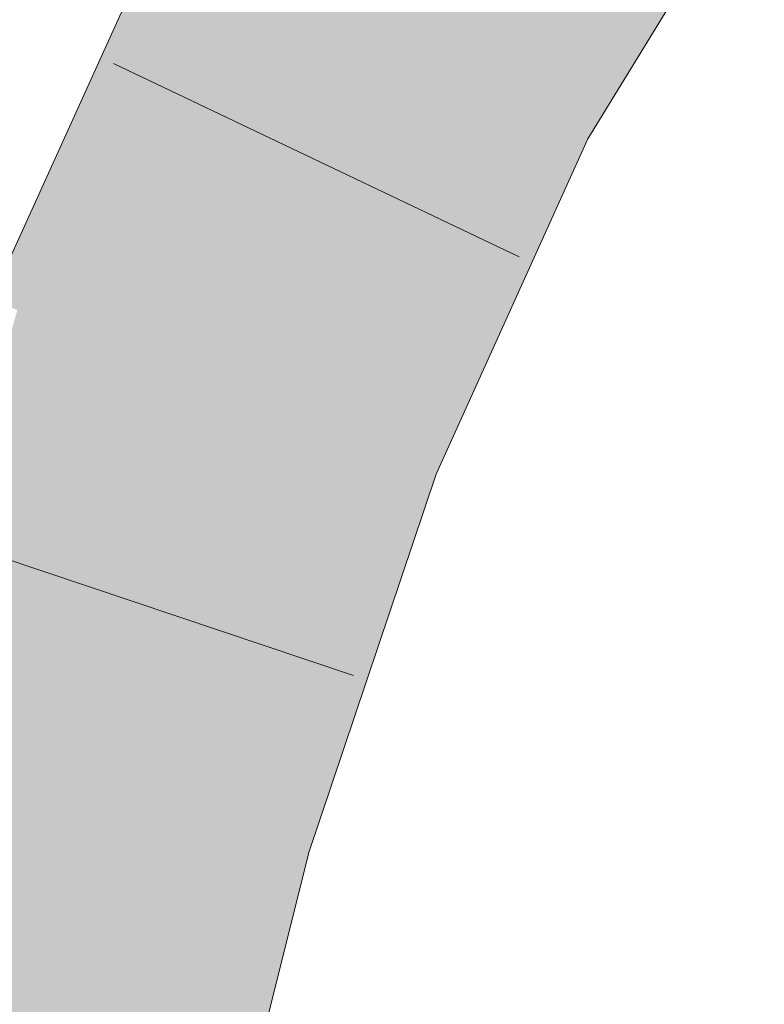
# Model space of a CAD drawing. Extents: x -620 to 3480, y 62 to 1102.
# Tile 198 of 256: x 167.688 to 168.078, y 817.569 to 818.083. Entities that reach past the tile are written whole.
import ezdxf

# ---------------------------------------------------------------- set-up
doc = ezdxf.new("R2010")
doc.units = 0
doc.layers.get('0').update_dxf_attribs({"lineweight": 13})
for name, color, linetype, lineweight, true_color in [('E_Leerrohr 25-A06G9STU8I', 7, 'Continuous', 9, 0xff8000), ('E_Leerrohr 25-Shading', 7, 'Continuous', 9, 0xff8000), ('E_Leerrohr 32-Shading', 7, 'Continuous', 9, 0x00b300)]:
    doc.layers.add(name, color=color, linetype=linetype, lineweight=lineweight, true_color=true_color)

# ---------------------------------------------------------------- blocks, each defined once
blk = doc.blocks.new('Shading-A06G9SG58I', base_point=(245.93555, 771.21826))
at = {"layer": 'E_Leerrohr 25-Shading', "color": 31, "true_color": 0xfabd7f}
for points in [[(167.79681, 818.12085), (167.87495, 818.07953), (167.90491, 818.29663), (167.97655, 818.24481)], [(167.92638, 818.05237), (167.95047, 818.20239), (167.88211, 818.07574), (167.88547, 818.09662)], [(167.95309, 818.03821), (167.96637, 818.15515), (167.92638, 818.05237), (167.95047, 818.20239)], [(167.96637, 818.15515), (167.95309, 818.03821), (167.98708, 818.09357)], [(167.70747, 817.92371), (167.78978, 817.89148), (167.79681, 818.12085), (167.87495, 818.07953)], [(167.88547, 818.09662), (167.87495, 818.07953), (167.88211, 818.07574)], [(167.88037, 818.06171), (167.87495, 818.07953), (167.856, 817.86554), (167.78978, 817.89148)], [(167.88211, 818.07574), (167.87495, 818.07953), (167.88037, 818.06171)], [(167.92638, 818.05237), (167.88211, 818.07574), (167.91386, 817.95154), (167.88037, 818.06171)], [(167.91386, 817.95154), (167.88037, 818.06171), (167.87209, 817.85925), (167.856, 817.86554)], [(167.92638, 818.05237), (167.91789, 817.98407), (167.95309, 818.03821)], [(167.91789, 817.98407), (167.91386, 817.95154), (167.95309, 818.03821)], [(167.63478, 817.70752), (167.71965, 817.68286), (167.70747, 817.92371), (167.78978, 817.89148)], [(167.78978, 817.89148), (167.71965, 817.68286), (167.84886, 817.7901), (167.80452, 817.6582)], [(167.78978, 817.89148), (167.84886, 817.7901), (167.856, 817.86554)], [(167.856, 817.86554), (167.85129, 817.81567), (167.87209, 817.85925)], [(167.85129, 817.81567), (167.84886, 817.7901), (167.87209, 817.85925)], [(167.57591, 817.46979), (167.66322, 817.45599), (167.63478, 817.70752), (167.71965, 817.68286)], [(167.71965, 817.68286), (167.66322, 817.45599), (167.80452, 817.6582), (167.7292, 817.44556)], [(167.7292, 817.44556), (167.75053, 817.4422), (167.80452, 817.6582)]]:
    blk.add_solid(points, dxfattribs=at)
at = {"layer": 'E_Leerrohr 25-Shading', "color": 43, "true_color": 0xd7ab7f}
for points in [[(167.98708, 818.09357), (167.95309, 818.03821), (168.07547, 818.16772), (167.98547, 818.02112)], [(167.79681, 818.12085), (167.76674, 818.13672), (167.70747, 817.92371), (167.76288, 818.13208)], [(167.70747, 817.92371), (167.76288, 818.13208), (167.73253, 818.06757), (167.76047, 818.12915)], [(167.73253, 818.06757), (167.67339, 817.93701), (167.68985, 817.9306)], [(167.70747, 817.92371), (167.73253, 818.06757), (167.68985, 817.9306)], [(167.95309, 818.03821), (167.91386, 817.95154), (167.90617, 817.84589), (167.88371, 817.85468)], [(167.95309, 818.03821), (167.90617, 817.84589), (167.98547, 818.02112)], [(167.91386, 817.95154), (167.87209, 817.85925), (167.88371, 817.85468)], [(167.64415, 817.73541), (167.68985, 817.9306), (167.65056, 817.80139), (167.68715, 817.93164)], [(167.70747, 817.92371), (167.68985, 817.9306), (167.64415, 817.73541)], [(167.88371, 817.85468), (167.87209, 817.85925), (167.81714, 817.65454), (167.84886, 817.7901)], [(167.88371, 817.85468), (167.81714, 817.65454), (167.83563, 817.64917)], [(167.83563, 817.64917), (167.83969, 817.64801), (167.88371, 817.85468), (167.90617, 817.84589)], [(167.84886, 817.7901), (167.80452, 817.6582), (167.81714, 817.65454)], [(167.81302, 817.63104), (167.80452, 817.6582), (167.77908, 817.43768), (167.75053, 817.4422)], [(167.81714, 817.65454), (167.80452, 817.6582), (167.81302, 817.63104)], [(167.83563, 817.64917), (167.81714, 817.65454), (167.82547, 817.59125), (167.81302, 817.63104)], [(167.82547, 817.59125), (167.83969, 817.64801), (167.83563, 817.64917)], [(167.82547, 817.59125), (167.81302, 817.63104), (167.7867, 817.43652), (167.77908, 817.43768)]]:
    blk.add_solid(points, dxfattribs=at)
at = {"layer": 'E_Leerrohr 32-Shading', "color": 83, "true_color": 0x7fd57f}
for points in [[(167.42429, 818.02002), (167.48535, 817.98077), (167.68445, 818.19659), (167.69305, 818.18909)], [(167.48582, 817.98047), (167.69305, 818.18909), (167.48535, 817.98077)], [(167.48582, 817.98047), (167.63727, 818.12439), (167.69305, 818.18909), (167.69463, 818.18774)]]:
    blk.add_solid(points, dxfattribs=at)
at = {"layer": 'E_Leerrohr 32-Shading', "color": 83, "true_color": 0x7fbd7f}
for points in [[(167.50648, 817.94092), (167.51088, 817.93774), (167.69341, 818.15881), (167.69408, 818.15924)], [(167.56021, 818.00354), (167.69341, 818.15881), (167.49695, 817.94775), (167.67763, 818.14917)], [(167.70734, 818.14429), (167.68523, 818.14404), (167.66754, 818.09216), (167.63585, 818.07227)]]:
    blk.add_solid(points, dxfattribs=at)
blk = doc.blocks.new('Referenz-A06G9STY8I')
at = {"layer": 'E_Leerrohr 25-A06G9STU8I', "linetype": 'Continuous', "ltscale": 0.13}
for p, q in [((167.98547, 818.02112), (168.07784, 818.17159)), ((167.67338, 817.93703), (167.76444, 818.13794)), ((167.94956, 817.95951), (167.7374, 818.06056)), ((167.90617, 817.84588), (167.98547, 818.02112)), ((167.83968, 817.64798), (167.90617, 817.84588)), ((167.86298, 817.74047), (167.6402, 817.81528)), ((167.78669, 817.43651), (167.83968, 817.64798))]:
    blk.add_line(p, q, dxfattribs=at)

msp = doc.modelspace()

# ---------------------------------------------------------------- block references
at = {"color": 8, "lineweight": 25, "ltscale": 0.25, "true_color": 0x808080}
msp.add_blockref('Referenz-A06G9STY8I', (0, 0), dxfattribs=at)
msp.add_blockref('Shading-A06G9SG58I', (245.93555, 771.21826))

doc.saveas('drawing.dxf')
